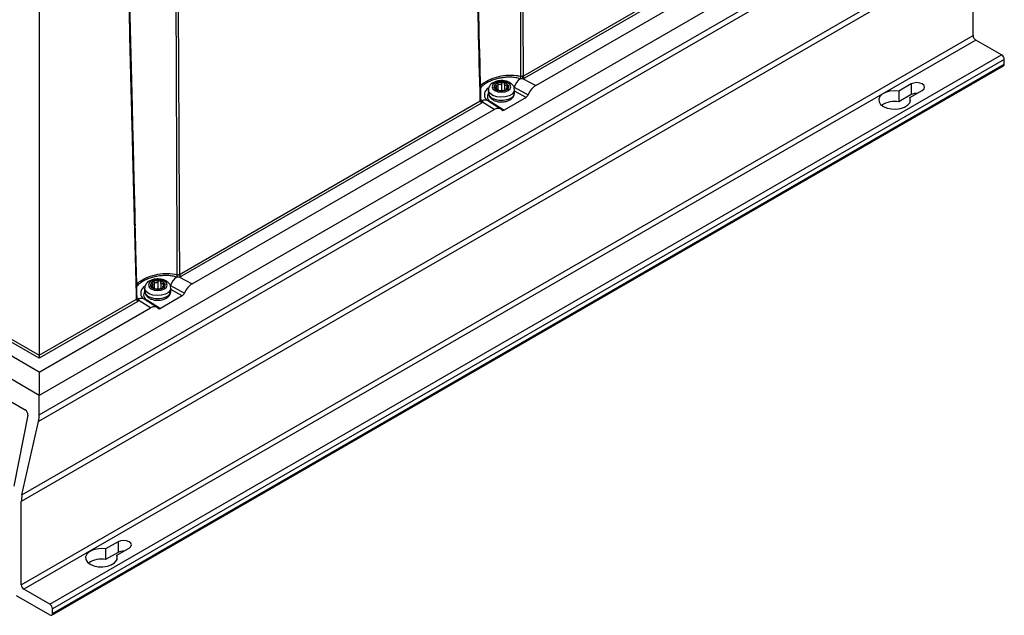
# Model space of a CAD drawing. Header units: millimetres. Extents: x -0.66 to 0.91, y -0.4 to 0.64.
# Tile 123 of 241: x 0.65 to 0.91, y -0.4 to -0.24. Entities that reach past the tile are written whole.
import ezdxf

# ---------------------------------------------------------------- set-up
doc = ezdxf.new("R2010")
doc.units = ezdxf.units.MM
doc.layers.add('FORMAT', color=7, linetype='Continuous')

msp = doc.modelspace()

# ---------------------------------------------------------------- linework, layer by layer
at = {"layer": 'FORMAT', "color": 7, "linetype": 'Continuous', "lineweight": 25}
for p, q in [((0.911455, -0.192556), (0.656835, -0.339545)), ((0.911212, -0.199554), (0.656653, -0.346507)), ((0.656835, -0.344775), (0.911393, -0.197821)), ((0.786239, -0.254119), (0.866704, -0.207668)), ((0.86689, -0.20837), (0.786593, -0.254725)), ((0.78963, -0.256653), (0.870398, -0.210026)), ((0.906585, -0.220955), (0.652026, -0.367909)), ((0.652207, -0.366176), (0.906766, -0.219223)), ((0.906585, -0.243263), (0.906585, -0.220955)), ((0.656835, -0.225871), (0.656835, -0.328823)), ((0.656835, -0.333314), (0.494323, -0.239498)), ((0.656835, -0.329632), (0.500701, -0.239498)), ((0.501408, -0.239097), (0.656835, -0.328823)), ((0.652026, -0.390217), (0.906585, -0.243263)), ((0.907292, -0.244488), (0.652733, -0.391442)), ((0.914221, -0.248489), (0.907292, -0.244488)), ((0.656835, -0.339545), (0.494138, -0.245622)), ((0.659663, -0.395442), (0.914221, -0.248489)), ((0.914928, -0.249713), (0.66037, -0.396667)), ((0.914928, -0.250938), (0.914928, -0.249713)), ((0.660163, -0.398349), (0.914721, -0.251396)), ((0.66037, -0.397892), (0.914928, -0.250938)), ((0.497973, -0.253925), (0.653061, -0.343455)), ((0.785473, -0.254827), (0.78547, -0.254826)), ((0.785655, -0.2542), (0.785657, -0.2542)), ((0.786248, -0.254855), (0.78963, -0.256653)), ((0.776937, -0.257786), (0.776937, -0.258602)), ((0.778706, -0.257113), (0.778706, -0.257429)), ((0.779086, -0.257592), (0.779086, -0.256838)), ((0.779495, -0.256222), (0.779495, -0.257798)), ((0.780525, -0.258019), (0.780525, -0.256062)), ((0.781225, -0.256171), (0.781225, -0.257915)), ((0.781788, -0.257488), (0.781788, -0.257797)), ((0.781891, -0.257736), (0.781891, -0.257605)), ((0.78198, -0.257169), (0.78198, -0.256606)), ((0.78381, -0.257113), (0.78759, -0.259123)), ((0.783937, -0.258602), (0.783937, -0.257786)), ((0.890038, -0.256244), (0.886711, -0.258165)), ((0.889681, -0.25988), (0.893008, -0.257959)), ((0.890038, -0.256244), (0.890038, -0.259102)), ((0.774959, -0.260628), (0.77496, -0.260629)), ((0.787007, -0.259828), (0.781146, -0.263212)), ((0.787007, -0.259828), (0.783937, -0.258196)), ((0.886711, -0.258165), (0.886711, -0.261023)), ((0.890038, -0.259102), (0.886711, -0.261023)), ((0.889681, -0.25988), (0.889681, -0.261182)), ((0.694315, -0.307186), (0.77478, -0.260734)), ((0.775134, -0.26134), (0.694837, -0.307694)), ((0.697706, -0.30972), (0.778475, -0.263093)), ((0.775267, -0.260716), (0.775269, -0.260718)), ((0.778475, -0.263093), (0.775359, -0.26114)), ((0.780276, -0.262949), (0.776788, -0.260763)), ((0.777682, -0.261041), (0.781146, -0.263212)), ((0.693549, -0.307894), (0.693547, -0.307893)), ((0.693734, -0.307267), (0.693733, -0.307238)), ((0.694324, -0.307921), (0.697706, -0.30972)), ((0.686782, -0.310179), (0.686782, -0.310495)), ((0.687162, -0.310658), (0.687162, -0.309905)), ((0.687571, -0.309288), (0.687571, -0.310865)), ((0.688602, -0.311086), (0.688602, -0.309129)), ((0.689301, -0.309237), (0.689301, -0.310981)), ((0.689864, -0.310554), (0.689864, -0.310864)), ((0.689967, -0.310802), (0.689967, -0.310672)), ((0.690056, -0.310236), (0.690056, -0.309673)), ((0.691886, -0.310179), (0.695666, -0.312189)), ((0.685013, -0.310852), (0.685013, -0.311669)), ((0.695083, -0.312895), (0.689222, -0.316279)), ((0.692013, -0.311669), (0.692013, -0.310852)), ((0.695083, -0.312895), (0.692013, -0.311262)), ((0.656835, -0.328823), (0.682857, -0.313801)), ((0.68321, -0.314406), (0.656835, -0.329632)), ((0.683031, -0.313698), (0.683038, -0.313705)), ((0.683035, -0.313694), (0.683036, -0.313696)), ((0.683158, -0.313582), (0.683343, -0.313783)), ((0.683343, -0.313783), (0.683345, -0.313784)), ((0.686551, -0.316159), (0.683435, -0.314207)), ((0.688352, -0.316015), (0.684864, -0.31383)), ((0.685758, -0.314107), (0.689222, -0.316279)), ((0.656835, -0.333314), (0.686551, -0.316159)), ((0.656835, -0.328823), (0.656835, -0.329632)), ((0.656835, -0.333314), (0.656835, -0.339545)), ((0.656835, -0.344775), (0.656835, -0.339545)), ((0.653754, -0.344834), (0.650045, -0.363866)), ((0.652207, -0.366176), (0.656653, -0.346507)), ((0.652026, -0.390217), (0.652026, -0.367909)), ((0.677906, -0.378706), (0.674579, -0.380626)), ((0.677906, -0.378706), (0.677906, -0.381564)), ((0.674579, -0.380626), (0.674579, -0.383484)), ((0.677906, -0.381564), (0.674579, -0.383484)), ((0.677549, -0.382341), (0.680876, -0.38042)), ((0.677549, -0.382341), (0.677549, -0.383643)), ((0.659663, -0.395442), (0.652733, -0.391442)), ((0.650612, -0.393075), (0.659663, -0.3983)), ((0.66037, -0.397892), (0.66037, -0.396667))]:
    msp.add_line(p, q, dxfattribs=at)
at = {"layer": 'FORMAT', "color": 7, "linetype": 'Continuous', "lineweight": 25, "flags": 128}
for points in [[(0.783937, -0.257784), (0.783791, -0.258362), (0.783285, -0.25896), (0.782471, -0.25943), (0.781435, -0.259722), (0.780292, -0.259805), (0.779165, -0.259668), (0.778175, -0.259328), (0.77743, -0.25882), (0.777011, -0.2582), (0.776937, -0.257786)], [(0.778669, -0.255949), (0.778127, -0.256417), (0.777937, -0.256969), (0.778127, -0.257522), (0.778669, -0.25799), (0.77948, -0.258303), (0.780437, -0.258413), (0.781393, -0.258303), (0.782205, -0.25799), (0.782746, -0.257522), (0.782937, -0.256969), (0.782746, -0.256417), (0.782205, -0.255949), (0.781393, -0.255636), (0.780437, -0.255526), (0.77948, -0.255636), (0.778669, -0.255949)], [(0.893008, -0.257959), (0.893463, -0.257566), (0.893623, -0.257102), (0.893463, -0.256638), (0.893008, -0.256244), (0.892327, -0.255982), (0.891523, -0.255889), (0.89072, -0.255982), (0.890038, -0.256244)], [(0.776937, -0.258602), (0.77694, -0.258686), (0.777176, -0.259337), (0.777766, -0.259908), (0.778645, -0.260338), (0.779719, -0.26058), (0.78087, -0.260607), (0.781974, -0.260418), (0.782912, -0.260031)], [(0.886711, -0.258165), (0.885486, -0.258078), (0.884268, -0.258198), (0.883162, -0.258515), (0.88226, -0.259002), (0.881639, -0.259618), (0.881351, -0.260311), (0.88142, -0.261023), (0.881841, -0.261693), (0.882578, -0.262266), (0.883569, -0.262691), (0.88473, -0.262934), (0.885964, -0.262974), (0.887165, -0.262808), (0.888232, -0.262449), (0.889076, -0.261929), (0.889625, -0.26129), (0.889832, -0.260587), (0.889681, -0.25988)], [(0.686745, -0.309015), (0.686203, -0.309484), (0.686013, -0.310036), (0.686203, -0.310588), (0.686745, -0.311056), (0.687556, -0.311369), (0.688513, -0.311479), (0.68947, -0.311369), (0.690281, -0.311056), (0.690823, -0.310588), (0.691013, -0.310036), (0.690823, -0.309484), (0.690281, -0.309015), (0.68947, -0.308702), (0.688513, -0.308593), (0.687556, -0.308702), (0.686745, -0.309015)], [(0.692013, -0.31085), (0.691867, -0.311429), (0.691361, -0.312026), (0.690547, -0.312497), (0.689512, -0.312789), (0.688368, -0.312871), (0.687241, -0.312735), (0.686251, -0.312394), (0.685506, -0.311887), (0.685087, -0.311267), (0.685013, -0.310852)], [(0.685013, -0.311669), (0.685016, -0.311752), (0.685252, -0.312403), (0.685842, -0.312975), (0.686721, -0.313405), (0.687795, -0.313646), (0.688946, -0.313674), (0.69005, -0.313484), (0.690988, -0.313098)], [(0.680876, -0.38042), (0.681331, -0.380027), (0.681491, -0.379563), (0.681331, -0.379099), (0.680876, -0.378706), (0.680195, -0.378443), (0.679391, -0.378351), (0.678588, -0.378443), (0.677906, -0.378706)], [(0.674579, -0.380626), (0.673354, -0.380539), (0.672136, -0.380659), (0.67103, -0.380976), (0.670128, -0.381463), (0.669507, -0.382079), (0.669219, -0.382773), (0.669288, -0.383484), (0.669709, -0.384155), (0.670446, -0.384727), (0.671437, -0.385152), (0.672598, -0.385395), (0.673832, -0.385436), (0.675033, -0.385269), (0.6761, -0.384911), (0.676944, -0.38439), (0.677493, -0.383751), (0.6777, -0.383048), (0.677549, -0.382341)]]:
    msp.add_lwpolyline(points, dxfattribs=at)
at = {"layer": 'FORMAT', "color": 7, "linetype": 'Continuous', "lineweight": 25}
for centre, radius, start, end in [((0.90812, -0.243194), 0.0015368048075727, 182.605478, 237.394522), ((0.913393, -0.249783), 0.0015368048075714, 2.605478, 57.394522), ((0.914453, -0.250999), 0.0004795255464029, 304.056351, 7.25583), ((0.789126, -0.259228), 0.0057212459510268, 129.707695, 158.302887), ((0.784543, -0.254213), 0.0011119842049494, 326.54017, 0.687341), ((0.784546, -0.254214), 0.001111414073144, 326.511347, 0.679877), ((0.787457, -0.254169), 0.0013906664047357, 180.711352, 209.55477), ((0.787008, -0.254076), 0.0007703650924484, 183.229654, 237.347738), ((0.77787, -0.259123), 0.0019927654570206, 118.474863, 220.681814), ((0.779348, -0.256975), 0.0008682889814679, 110.742075, 199.461002), ((0.780034, -0.256271), 0.0018029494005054, 213.438879, 266.566498), ((0.780433, -0.258856), 0.0030317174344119, 80.228903, 117.357175), ((0.779074, -0.258362), 0.0007033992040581, 52.223814, 67.781563), ((0.780099, -0.256588), 0.0013555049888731, 235.975145, 244.030232), ((0.78044, -0.255083), 0.0030317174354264, 260.228903, 297.357175), ((0.78084, -0.257668), 0.0018029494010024, 33.438879, 86.566498), ((0.781799, -0.255984), 0.0007033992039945, 232.223814, 247.781563), ((0.780775, -0.257759), 0.0013555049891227, 55.975145, 64.030232), ((0.781526, -0.256964), 0.0008682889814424, 290.742075, 19.461002), ((0.775471, -0.260569), 0.0005817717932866, 186.599389, 258.911902), ((0.77519, -0.260388), 0.0003389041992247, 225.115365, 283.398284), ((0.775189, -0.260385), 0.0003402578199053, 226.37503, 283.314337), ((0.775983, -0.262192), 0.0016403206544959, 60.593804, 115.867621), ((0.778296, -0.259532), 0.0016292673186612, 147.354391, 247.851072), ((0.782258, -0.25848), 0.0016831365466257, 292.848588, 355.831271), ((0.891503, -0.261934), 0.0031880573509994, 87.541514, 117.341576), ((0.77555, -0.260691), 0.0007703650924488, 183.229654, 237.347738), ((0.777343, -0.260446), 0.000684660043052, 272.4477, 299.606185), ((0.885487, -0.26671), 0.0058170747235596, 77.845591, 125.256047), ((0.697202, -0.312294), 0.0057212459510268, 129.707695, 158.302887), ((0.692619, -0.30728), 0.0011119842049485, 326.54017, 0.687341), ((0.692623, -0.30728), 0.0011112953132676, 326.50534, 0.678323), ((0.693957, -0.306464), 0.0008056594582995, 253.88255, 296.429988), ((0.685946, -0.312189), 0.0019927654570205, 118.474863, 220.681814), ((0.687424, -0.310042), 0.0008682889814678, 110.742075, 199.461002), ((0.68811, -0.309337), 0.0018029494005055, 213.438879, 266.566498), ((0.68851, -0.311922), 0.0030317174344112, 80.228903, 117.357175), ((0.688916, -0.310734), 0.0018029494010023, 33.438879, 86.566498), ((0.689875, -0.309051), 0.0007033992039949, 232.223814, 247.781563), ((0.688851, -0.310826), 0.0013555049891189, 55.975145, 64.030232), ((0.689602, -0.31003), 0.0008682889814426, 290.742075, 19.461002), ((0.686372, -0.312598), 0.0016292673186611, 147.354391, 247.851072), ((0.68715, -0.311429), 0.0007033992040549, 52.223814, 67.781563), ((0.688175, -0.309654), 0.0013555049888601, 235.975145, 244.030232), ((0.688516, -0.308149), 0.0030317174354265, 260.228903, 297.357175), ((0.690334, -0.311547), 0.0016831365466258, 292.848588, 355.831271), ((0.683626, -0.313758), 0.0007703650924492, 183.229654, 237.347738), ((0.683547, -0.313636), 0.000581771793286, 186.599389, 258.911902), ((0.683268, -0.313448), 0.0003447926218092, 226.883367, 282.924655), ((0.683266, -0.313445), 0.0003468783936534, 228.710206, 282.821143), ((0.684059, -0.315259), 0.0016403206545, 60.593804, 115.867621), ((0.68542, -0.313512), 0.0006846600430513, 272.4477, 299.606185), ((0.652285, -0.344709), 0.0014743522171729, 355.140197, 58.242858), ((0.648958, -0.344826), 0.0078762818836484, 347.678572, 0.374896), ((0.659902, -0.367857), 0.0078762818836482, 167.678572, 180.374896), ((0.679371, -0.384396), 0.0031880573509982, 87.541514, 117.341576), ((0.673355, -0.389171), 0.0058170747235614, 77.845591, 125.256047), ((0.653561, -0.390147), 0.0015368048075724, 182.605478, 237.394522), ((0.658835, -0.396737), 0.0015368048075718, 2.605478, 57.394522), ((0.659939, -0.397962), 0.0004367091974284, 230.796715, 9.214037)]:
    msp.add_arc(centre, radius, start, end, dxfattribs=at)
for centre, major_axis, ratio, start_param, end_param in [((0.789675, -0.259535), (0.001705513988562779, 0.003056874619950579), 0.587796, 0.7774883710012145, 1.759253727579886), ((0.786994, -0.259005), (0.0004872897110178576, 0.0008733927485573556), 0.587796, 3.919081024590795, 4.900846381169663), ((0.778516, -0.265977), (0.001706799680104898, 0.003059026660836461), 0.586955, 6.078216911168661, 7.059982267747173), ((0.781134, -0.262388), (0.0004876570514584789, 0.0008740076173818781), 0.586955, 2.936624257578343, 3.918389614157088), ((0.697751, -0.312601), (0.001705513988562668, 0.003056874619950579), 0.587796, 0.7774883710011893, 1.759253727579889), ((0.695071, -0.312072), (0.0004872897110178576, 0.0008733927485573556), 0.587796, 3.919081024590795, 4.900846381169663), ((0.686592, -0.319043), (0.001706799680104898, 0.003059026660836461), 0.586955, 6.078216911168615, 7.059982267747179), ((0.68921, -0.315455), (0.0004876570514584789, 0.0008740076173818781), 0.586955, 2.936624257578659, 3.918389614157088)]:
    msp.add_ellipse(centre, major_axis=major_axis, ratio=ratio, start_param=start_param, end_param=end_param, dxfattribs=at)
for points, knots in [([(0.7856571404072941, -0.2542004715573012), (0.7856571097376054, -0.2541909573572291), (0.7856023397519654, -0.2372004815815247), (0.7854568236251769, -0.199108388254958), (0.7852545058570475, -0.1571150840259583), (0.7851201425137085, -0.1320973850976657), (0.7850990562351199, -0.1281712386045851)], [0, 0, 0, 0, 0.0002263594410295, 0.404233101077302, 0.9065034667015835, 1, 1, 1, 1]), ([(0.7855974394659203, -0.1279728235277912), (0.7856854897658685, -0.1430894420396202), (0.7858047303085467, -0.1635608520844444), (0.7859365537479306, -0.1886324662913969), (0.786073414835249, -0.2155585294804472), (0.7861662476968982, -0.2371370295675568), (0.7862393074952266, -0.2541193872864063)], [0, 0, 0, 0, 0.3596502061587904, 0.4870498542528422, 0.5963063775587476, 1, 1, 1, 1]), ([(0.7747804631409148, -0.2607344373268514), (0.7744382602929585, -0.2474998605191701), (0.7739814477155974, -0.2298327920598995), (0.7734062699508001, -0.2069881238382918), (0.7727097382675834, -0.1791167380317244), (0.7721402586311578, -0.1556705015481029), (0.7716964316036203, -0.1373975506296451)], [0, 0, 0, 0, 0.3220725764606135, 0.4299403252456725, 0.5557209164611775, 1, 1, 1, 1]), ([(0.7718238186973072, -0.1372282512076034), (0.7722633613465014, -0.1554553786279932), (0.7728276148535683, -0.1788540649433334), (0.7735156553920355, -0.2066751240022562), (0.7740846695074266, -0.2295103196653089), (0.7745320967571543, -0.2471810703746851), (0.7748719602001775, -0.2604170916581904), (0.774872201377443, -0.2604264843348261)], [0, 0, 0, 0, 0.4436403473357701, 0.5695138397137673, 0.677461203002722, 0.9997711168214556, 1, 1, 1, 1]), ([(0.6937331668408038, -0.3072384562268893), (0.6936490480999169, -0.2841485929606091), (0.6935133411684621, -0.2468982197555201), (0.6933234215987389, -0.2096713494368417), (0.69325122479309, -0.1955197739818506)], [0, 0, 0, 0, 0.6198558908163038, 1, 1, 1, 1]), ([(0.6937575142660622, -0.1953200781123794), (0.693798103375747, -0.2024180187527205), (0.6938792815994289, -0.2166139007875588), (0.694005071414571, -0.2400453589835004), (0.6941335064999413, -0.2656152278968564), (0.6942394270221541, -0.2887073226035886), (0.6942964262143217, -0.3025662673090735), (0.6943154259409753, -0.3071859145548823)], [0, 0, 0, 0, 0.1904296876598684, 0.3808593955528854, 0.6285156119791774, 0.8761718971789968, 1, 1, 1, 1]), ([(0.6828565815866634, -0.3138009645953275), (0.6827000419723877, -0.3077734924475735), (0.6823834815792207, -0.2955845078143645), (0.6819407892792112, -0.2782336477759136), (0.6814220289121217, -0.257679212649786), (0.68083361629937, -0.2340535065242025), (0.6803826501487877, -0.2155829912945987), (0.6801571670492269, -0.2063477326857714)], [0, 0, 0, 0, 0.1683650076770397, 0.3404741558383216, 0.4845314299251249, 0.742265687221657, 1, 1, 1, 1]), ([(0.6802816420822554, -0.2061688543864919), (0.6805048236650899, -0.2153818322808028), (0.680951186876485, -0.2338077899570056), (0.6815328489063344, -0.2573861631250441), (0.6820344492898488, -0.2775062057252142), (0.6823101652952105, -0.2884152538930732), (0.6824555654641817, -0.2941681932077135)], [0, 0, 0, 0, 0.3139690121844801, 0.6279380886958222, 0.8037913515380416, 1, 1, 1, 1]), ([(0.7747816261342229, -0.2568522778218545), (0.7748772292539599, -0.2567086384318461), (0.7752615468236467, -0.2561312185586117), (0.7767589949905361, -0.2552529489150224), (0.7790409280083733, -0.2543225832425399), (0.7816928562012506, -0.2538119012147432), (0.7839786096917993, -0.2538253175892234), (0.7852287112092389, -0.2541046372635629), (0.7856546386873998, -0.2541998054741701)], [0, 0, 0, 0, 0.068733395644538, 0.2763032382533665, 0.479079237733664, 0.6837270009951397, 0.8922412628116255, 1, 1, 1, 1]), ([(0.7854704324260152, -0.2548262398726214), (0.7852768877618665, -0.2547735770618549), (0.7848883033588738, -0.2546678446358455), (0.7842821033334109, -0.2545554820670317), (0.7834575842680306, -0.2544500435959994), (0.7826047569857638, -0.2544154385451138), (0.7817461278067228, -0.2544497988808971), (0.7808894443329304, -0.2545282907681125), (0.7800416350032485, -0.2546703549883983), (0.7792231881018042, -0.2548691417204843), (0.7786287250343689, -0.2550440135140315), (0.778057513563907, -0.2552420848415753), (0.7775065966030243, -0.2554642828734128), (0.7769851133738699, -0.255707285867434), (0.7765000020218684, -0.2559674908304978), (0.7760527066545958, -0.2562442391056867), (0.775644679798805, -0.2565378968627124), (0.775289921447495, -0.2568418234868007), (0.7750025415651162, -0.2571326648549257), (0.7748600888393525, -0.2573232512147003), (0.7747957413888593, -0.2574093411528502)], [0, 0, 0, 0, 0.0508154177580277, 0.1020233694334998, 0.1511811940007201, 0.2512186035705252, 0.3022195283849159, 0.3512435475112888, 0.4509908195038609, 0.5018404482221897, 0.5510373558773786, 0.6005958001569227, 0.6513104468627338, 0.7024314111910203, 0.7528946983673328, 0.8037633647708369, 0.855917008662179, 0.9085144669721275, 0.9586749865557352, 1, 1, 1, 1]), ([(0.7839185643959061, -0.2577849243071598), (0.7839010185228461, -0.2575585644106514), (0.7838644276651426, -0.257086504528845), (0.783456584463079, -0.2564627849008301), (0.7828516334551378, -0.2559444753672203), (0.7820328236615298, -0.2555593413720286), (0.7810432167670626, -0.2553414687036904), (0.779978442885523, -0.2553292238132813), (0.7789770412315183, -0.2555069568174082), (0.7784273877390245, -0.2557738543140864), (0.7781690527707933, -0.2558992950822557)], [0, 0, 0, 0, 0.1045986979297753, 0.2181342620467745, 0.3359402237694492, 0.4651371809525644, 0.6016810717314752, 0.7386865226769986, 0.8771836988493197, 1, 1, 1, 1]), ([(0.7862475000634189, -0.2548545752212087), (0.7861462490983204, -0.2548684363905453), (0.7859392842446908, -0.2548967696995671), (0.7856704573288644, -0.2548768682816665), (0.785523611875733, -0.254839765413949), (0.7854727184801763, -0.254826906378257)], [0, 0, 0, 0, 0.3849320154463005, 0.7868310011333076, 0.9999999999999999, 0.9999999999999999, 0.9999999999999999, 0.9999999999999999]), ([(0.7860666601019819, -0.2541858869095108), (0.786040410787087, -0.254191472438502), (0.7859871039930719, -0.2542028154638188), (0.7859035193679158, -0.2542140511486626), (0.7858191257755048, -0.2542189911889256), (0.7857502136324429, -0.2542160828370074), (0.7856962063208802, -0.25420908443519), (0.7856701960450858, -0.2542033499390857), (0.7856571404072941, -0.2542004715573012)], [0, 0, 0, 0, 0.195640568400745, 0.3973045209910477, 0.5934541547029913, 0.7951921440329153, 0.8971984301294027, 0.9999999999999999, 0.9999999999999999, 0.9999999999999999, 0.9999999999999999]), ([(0.7862393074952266, -0.2541193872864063), (0.7862299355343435, -0.2541247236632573), (0.7861801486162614, -0.2541530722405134), (0.786117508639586, -0.2541711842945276), (0.7860666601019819, -0.2541858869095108)], [0, 0, 0, 0, 0.1882414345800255, 1, 1, 1, 1]), ([(0.786592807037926, -0.2547246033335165), (0.7865740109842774, -0.2547349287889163), (0.7865151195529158, -0.2547672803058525), (0.7864023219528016, -0.2548146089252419), (0.7862995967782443, -0.2548411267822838), (0.7862475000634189, -0.2548545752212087)], [0, 0, 0, 0, 0.187679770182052, 0.5880346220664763, 1, 1, 1, 1]), ([(0.7781690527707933, -0.2558992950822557), (0.7780179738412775, -0.2559961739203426), (0.7776349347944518, -0.2562417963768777), (0.7771991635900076, -0.2567648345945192), (0.7769300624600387, -0.2573404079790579), (0.77696666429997, -0.2576839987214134), (0.7769772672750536, -0.2577835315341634)], [0, 0, 0, 0, 0.2193935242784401, 0.5562409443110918, 0.8714500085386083, 1, 1, 1, 1]), ([(0.7785290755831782, -0.2572644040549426), (0.7785223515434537, -0.257242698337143), (0.7785089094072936, -0.2571993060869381), (0.7785372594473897, -0.2571490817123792), (0.7785984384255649, -0.2571168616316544), (0.7786629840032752, -0.2571103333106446), (0.7787018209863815, -0.2571124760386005), (0.7787061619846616, -0.257112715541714)], [0, 0, 0, 0, 0.2355200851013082, 0.4708319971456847, 0.7119519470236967, 0.9678034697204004, 1, 1, 1, 1]), ([(0.7788936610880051, -0.2575166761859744), (0.7788505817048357, -0.2575004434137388), (0.7787643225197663, -0.2574679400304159), (0.7786484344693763, -0.2573985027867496), (0.7785660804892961, -0.2573273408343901), (0.7785402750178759, -0.2572834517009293), (0.7785290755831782, -0.2572644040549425)], [0, 0, 0, 0, 0.2726506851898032, 0.5459369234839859, 0.8029390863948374, 1, 1, 1, 1]), ([(0.7789823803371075, -0.2565176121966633), (0.77900078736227, -0.2565507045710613), (0.7790380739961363, -0.2566177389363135), (0.7790716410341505, -0.256716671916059), (0.7790878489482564, -0.2568107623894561), (0.779085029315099, -0.2568944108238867), (0.7790635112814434, -0.2569676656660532), (0.7790242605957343, -0.2570265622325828), (0.7789676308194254, -0.2570709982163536), (0.7788950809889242, -0.2571001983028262), (0.7788079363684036, -0.2571155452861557), (0.7787403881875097, -0.2571136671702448), (0.7787061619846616, -0.257112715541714)], [0, 0, 0, 0, 0.1034027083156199, 0.2094601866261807, 0.305566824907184, 0.4046957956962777, 0.498249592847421, 0.5953018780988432, 0.6912090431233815, 0.7903053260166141, 0.8937491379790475, 1, 1, 1, 1]), ([(0.7788936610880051, -0.2575166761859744), (0.7789743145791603, -0.257546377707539), (0.7791300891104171, -0.2576037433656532), (0.7792718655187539, -0.2576762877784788), (0.7793402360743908, -0.2577112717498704)], [0, 0, 0, 0, 0.5177578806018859, 1, 1, 1, 1]), ([(0.7789823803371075, -0.2565176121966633), (0.7789641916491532, -0.2564809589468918), (0.7789277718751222, -0.2564075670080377), (0.7789286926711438, -0.256299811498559), (0.7789683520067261, -0.2562144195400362), (0.7790184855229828, -0.2561786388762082), (0.7790402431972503, -0.2561631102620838)], [0, 0, 0, 0, 0.2726506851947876, 0.5459369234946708, 0.8029390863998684, 1, 1, 1, 1]), ([(0.7790402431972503, -0.2561631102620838), (0.7790711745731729, -0.2561494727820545), (0.7791330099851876, -0.2561222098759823), (0.7792497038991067, -0.2561203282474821), (0.7793702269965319, -0.2561486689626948), (0.7794512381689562, -0.2561906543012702), (0.7794902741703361, -0.2562187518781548), (0.7794946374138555, -0.2562218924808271)], [0, 0, 0, 0, 0.235520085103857, 0.4708319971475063, 0.7119519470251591, 0.9678034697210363, 1, 1, 1, 1]), ([(0.7805254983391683, -0.2560624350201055), (0.7805045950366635, -0.2560946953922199), (0.7804622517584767, -0.2561600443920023), (0.7803796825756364, -0.256242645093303), (0.7802849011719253, -0.2563105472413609), (0.7801817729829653, -0.2563588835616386), (0.7800694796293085, -0.2563875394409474), (0.7799535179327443, -0.2563947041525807), (0.7798347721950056, -0.25638068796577), (0.7797169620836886, -0.2563464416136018), (0.7796009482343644, -0.2562940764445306), (0.7795303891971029, -0.2562461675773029), (0.7794946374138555, -0.2562218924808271)], [0, 0, 0, 0, 0.1034027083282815, 0.2094601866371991, 0.3055668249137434, 0.4046957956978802, 0.4982495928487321, 0.5953018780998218, 0.6912090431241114, 0.7903053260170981, 0.8937491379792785, 0.9999999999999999, 0.9999999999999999, 0.9999999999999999, 0.9999999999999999]), ([(0.7795051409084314, -0.2578064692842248), (0.7795463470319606, -0.257834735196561), (0.7796318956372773, -0.2578934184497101), (0.77964270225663, -0.2579322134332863), (0.7796483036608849, -0.2579523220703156)], [0, 0, 0, 0, 0.481669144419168, 1, 1, 1, 1]), ([(0.7799256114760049, -0.2580706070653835), (0.7798879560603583, -0.2580636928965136), (0.7798126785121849, -0.2580498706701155), (0.7797243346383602, -0.2580196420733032), (0.7796649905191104, -0.2579868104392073), (0.7796485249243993, -0.2579642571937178), (0.7796483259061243, -0.2579535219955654), (0.7796483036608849, -0.2579523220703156)], [0, 0, 0, 0, 0.2355200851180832, 0.4708319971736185, 0.7119519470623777, 0.9678034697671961, 1, 1, 1, 1]), ([(0.7803480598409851, -0.2580605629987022), (0.7803231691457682, -0.2580669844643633), (0.780273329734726, -0.2580798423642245), (0.7801565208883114, -0.258087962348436), (0.7800345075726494, -0.2580849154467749), (0.7799585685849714, -0.2580749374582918), (0.7799256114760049, -0.2580706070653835)], [0, 0, 0, 0, 0.2726506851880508, 0.5459369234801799, 0.802939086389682, 1, 1, 1, 1]), ([(0.7803480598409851, -0.2580605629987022), (0.7803689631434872, -0.2580543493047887), (0.7804113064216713, -0.2580417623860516), (0.7804938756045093, -0.2580245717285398), (0.7805886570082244, -0.2580076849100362), (0.7806917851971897, -0.2579910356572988), (0.7808040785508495, -0.2579735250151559), (0.7809200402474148, -0.2579557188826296), (0.7810387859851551, -0.2579380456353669), (0.781156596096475, -0.2579219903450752), (0.7812726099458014, -0.2579084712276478), (0.7813431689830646, -0.2579035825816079), (0.7813789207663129, -0.2579011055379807)], [0, 0, 0, 0, 0.1034027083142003, 0.2094601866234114, 0.3055668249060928, 0.4046957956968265, 0.4982495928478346, 0.5953018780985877, 0.6912090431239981, 0.7903053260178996, 0.8937491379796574, 1, 1, 1, 1]), ([(0.780947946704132, -0.2558680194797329), (0.7809083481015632, -0.255865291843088), (0.7808291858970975, -0.2558598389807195), (0.7807108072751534, -0.2558943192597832), (0.7806069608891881, -0.2559573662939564), (0.7805506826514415, -0.2560205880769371), (0.7805280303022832, -0.2560582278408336), (0.7805254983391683, -0.2560624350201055)], [0, 0, 0, 0, 0.2355200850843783, 0.4708319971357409, 0.7119519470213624, 0.9678034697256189, 1, 1, 1, 1]), ([(0.781225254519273, -0.2561706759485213), (0.7812214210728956, -0.2561318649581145), (0.7812137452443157, -0.2560541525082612), (0.7811614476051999, -0.2559793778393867), (0.7810972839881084, -0.2559226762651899), (0.7810346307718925, -0.2558864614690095), (0.7809723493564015, -0.2558732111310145), (0.780947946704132, -0.2558680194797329)], [0, 0, 0, 0, 0.2724766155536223, 0.5455883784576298, 0.6126147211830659, 0.8482175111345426, 1, 1, 1, 1]), ([(0.7813684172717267, -0.2565404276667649), (0.7813272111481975, -0.2564898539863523), (0.7812416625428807, -0.2563848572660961), (0.781230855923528, -0.2562437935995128), (0.781225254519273, -0.2561706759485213)], [0, 0, 0, 0, 0.481669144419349, 1, 1, 1, 1]), ([(0.781833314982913, -0.2577755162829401), (0.7818023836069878, -0.2577914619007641), (0.7817405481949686, -0.2578233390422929), (0.7816238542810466, -0.2578614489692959), (0.7815033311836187, -0.257888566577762), (0.7814223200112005, -0.2578985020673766), (0.7813832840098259, -0.257900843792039), (0.7813789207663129, -0.2579011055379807)], [0, 0, 0, 0, 0.2355200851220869, 0.4708319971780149, 0.7119519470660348, 0.9678034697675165, 0.9999999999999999, 0.9999999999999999, 0.9999999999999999, 0.9999999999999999]), ([(0.7819798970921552, -0.2566063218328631), (0.7818992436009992, -0.2566295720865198), (0.7817434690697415, -0.256674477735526), (0.7816016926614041, -0.2566482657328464), (0.7815333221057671, -0.2566356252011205)], [0, 0, 0, 0, 0.5177578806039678, 1, 1, 1, 1]), ([(0.7818911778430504, -0.2576053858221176), (0.781872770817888, -0.2575983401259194), (0.7818354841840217, -0.2575840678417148), (0.7818019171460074, -0.2575505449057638), (0.7817857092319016, -0.2575074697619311), (0.781788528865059, -0.2574555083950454), (0.7818100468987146, -0.2573933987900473), (0.7818492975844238, -0.2573238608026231), (0.7819059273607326, -0.2572477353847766), (0.7819784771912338, -0.2571682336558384), (0.7820656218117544, -0.2570870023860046), (0.7821331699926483, -0.2570360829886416), (0.7821673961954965, -0.2570102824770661)], [0, 0, 0, 0, 0.1034027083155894, 0.2094601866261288, 0.3055668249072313, 0.4046957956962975, 0.4982495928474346, 0.5953018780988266, 0.6912090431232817, 0.7903053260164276, 0.8937491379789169, 1, 1, 1, 1]), ([(0.7818911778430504, -0.2576053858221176), (0.7819093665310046, -0.2576140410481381), (0.7819457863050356, -0.2576313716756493), (0.7819448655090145, -0.2576787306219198), (0.78190520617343, -0.257729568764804), (0.7818550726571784, -0.2577616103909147), (0.7818333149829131, -0.2577755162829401)], [0, 0, 0, 0, 0.2726506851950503, 0.5459369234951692, 0.8029390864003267, 1, 1, 1, 1]), ([(0.7819798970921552, -0.2566063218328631), (0.782022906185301, -0.2565945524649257), (0.7821090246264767, -0.2565709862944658), (0.7821982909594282, -0.2565779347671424), (0.7822684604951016, -0.2565987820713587), (0.7823155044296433, -0.2566258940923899), (0.7823363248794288, -0.2566606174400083), (0.7823444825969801, -0.2566742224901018)], [0, 0, 0, 0, 0.2724766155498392, 0.5455883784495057, 0.6126147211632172, 0.8482175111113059, 1, 1, 1, 1]), ([(0.7823444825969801, -0.2566742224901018), (0.7823512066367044, -0.2566982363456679), (0.7823646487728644, -0.2567462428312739), (0.7823362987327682, -0.2568326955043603), (0.7822751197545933, -0.2569203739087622), (0.7822105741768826, -0.2569788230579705), (0.7821717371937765, -0.2570071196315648), (0.7821673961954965, -0.2570102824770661)], [0, 0, 0, 0, 0.2355200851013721, 0.4708319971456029, 0.7119519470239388, 0.967803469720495, 1, 1, 1, 1]), ([(0.7748930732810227, -0.2606362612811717), (0.7748881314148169, -0.2606431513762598), (0.7748618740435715, -0.2606797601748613), (0.7748169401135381, -0.260709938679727), (0.7747804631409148, -0.2607344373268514)], [0, 0, 0, 0, 0.1882087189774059, 1, 1, 1, 1]), ([(0.7748673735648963, -0.2602363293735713), (0.7749021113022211, -0.260292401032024), (0.7750040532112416, -0.2604569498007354), (0.775162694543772, -0.2606133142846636), (0.7752672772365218, -0.2607163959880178)], [0, 0, 0, 0, 0.3407601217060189, 1, 1, 1, 1]), ([(0.774872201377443, -0.2604264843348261), (0.7748784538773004, -0.2604332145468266), (0.7748910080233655, -0.2604467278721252), (0.7749096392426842, -0.2604735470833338), (0.77492442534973, -0.260503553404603), (0.7749252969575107, -0.2605273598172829), (0.7749256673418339, -0.2605374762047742)], [0, 0, 0, 0, 0.1868568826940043, 0.375182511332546, 0.7344876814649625, 1, 1, 1, 1]), ([(0.7749256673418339, -0.2605374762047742), (0.7749261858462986, -0.2605414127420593), (0.7749284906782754, -0.2605589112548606), (0.7749192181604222, -0.2605915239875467), (0.7749018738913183, -0.2606212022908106), (0.7748930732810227, -0.2606362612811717)], [0, 0, 0, 0, 0.1250950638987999, 0.5560667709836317, 1, 1, 1, 1]), ([(0.7749527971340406, -0.2606289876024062), (0.7749492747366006, -0.2606250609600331), (0.7749411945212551, -0.2606160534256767), (0.7749325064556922, -0.2605656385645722), (0.7749276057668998, -0.2605372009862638)], [0, 0, 0, 0, 0.4359286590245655, 1, 1, 1, 1]), ([(0.7767883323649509, -0.2607633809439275), (0.7767046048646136, -0.2607070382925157), (0.7764966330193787, -0.2605670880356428), (0.7764285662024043, -0.2604904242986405), (0.7763879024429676, -0.2604446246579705)], [0, 0, 0, 0, 0.4025905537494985, 1, 1, 1, 1]), ([(0.7769594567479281, -0.2586315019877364), (0.7769766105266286, -0.2588481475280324), (0.7770132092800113, -0.2593103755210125), (0.7774173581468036, -0.2599253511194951), (0.7780218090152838, -0.2604438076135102), (0.7788407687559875, -0.2608288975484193), (0.7798303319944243, -0.2610467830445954), (0.7808951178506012, -0.2610590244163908), (0.7818965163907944, -0.2608812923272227), (0.7824461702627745, -0.2606143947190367), (0.782704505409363, -0.2604889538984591)], [0, 0, 0, 0, 0.1006044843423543, 0.2146465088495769, 0.3329779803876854, 0.4627512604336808, 0.5999042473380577, 0.7375208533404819, 0.8766358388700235, 1, 1, 1, 1]), ([(0.782704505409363, -0.2604889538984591), (0.7828556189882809, -0.2603920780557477), (0.783238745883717, -0.2601464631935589), (0.7836736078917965, -0.2596233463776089), (0.7839416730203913, -0.2590561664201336), (0.7839070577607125, -0.2587212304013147), (0.7838976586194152, -0.2586302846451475)], [0, 0, 0, 0, 0.221846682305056, 0.5624605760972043, 0.8811941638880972, 0.9999999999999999, 0.9999999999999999, 0.9999999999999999, 0.9999999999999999]), ([(0.7753591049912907, -0.2611403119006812), (0.775349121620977, -0.2611541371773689), (0.7753178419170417, -0.2611974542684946), (0.7752477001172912, -0.2612670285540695), (0.7751722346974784, -0.2613152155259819), (0.7751339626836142, -0.2613396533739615)], [0, 0, 0, 0, 0.1876798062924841, 0.5880347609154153, 1, 1, 1, 1]), ([(0.7752685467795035, -0.2607176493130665), (0.7752817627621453, -0.2607313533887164), (0.7753082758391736, -0.2607588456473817), (0.7753497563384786, -0.2608138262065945), (0.7753872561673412, -0.2608840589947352), (0.775405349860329, -0.2609686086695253), (0.7753993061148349, -0.2610547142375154), (0.7753726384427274, -0.2611114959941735), (0.7753591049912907, -0.2611403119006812)], [0, 0, 0, 0, 0.1060313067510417, 0.2127133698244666, 0.411206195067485, 0.6147167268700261, 0.8044744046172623, 1, 1, 1, 1]), ([(0.6830063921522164, -0.3135944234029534), (0.6828975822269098, -0.3095133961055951), (0.6827260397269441, -0.3030795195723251), (0.6825673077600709, -0.2966380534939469), (0.6825092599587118, -0.2942824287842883)], [0, 0, 0, 0, 0.6343030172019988, 1, 1, 1, 1]), ([(0.6829076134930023, -0.3098292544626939), (0.6832228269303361, -0.3095111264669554), (0.683951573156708, -0.3087756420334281), (0.6859566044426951, -0.307798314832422), (0.6884830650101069, -0.3070619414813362), (0.6912297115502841, -0.3067950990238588), (0.6928973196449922, -0.3071093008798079), (0.6937307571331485, -0.3072663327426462)], [0, 0, 0, 0, 0.1605888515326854, 0.3712675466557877, 0.5825236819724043, 0.7913536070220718, 1, 1, 1, 1]), ([(0.6935465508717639, -0.3078927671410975), (0.6933633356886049, -0.3078428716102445), (0.6928074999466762, -0.3076914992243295), (0.692007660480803, -0.3075652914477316), (0.6911828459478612, -0.3075027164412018), (0.6903388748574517, -0.307485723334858), (0.6894804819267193, -0.3075362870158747), (0.6886270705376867, -0.3076516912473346), (0.6879908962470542, -0.3077699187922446), (0.6873641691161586, -0.3079182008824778), (0.6867482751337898, -0.3080961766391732), (0.6861569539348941, -0.3082996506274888), (0.6855976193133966, -0.3085244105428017), (0.6850710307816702, -0.3087687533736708), (0.6845751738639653, -0.309034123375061), (0.6841273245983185, -0.3093119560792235), (0.68373074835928, -0.3095975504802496), (0.6833862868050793, -0.3098902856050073), (0.6831126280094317, -0.3101614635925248), (0.6829775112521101, -0.3103385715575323), (0.6829228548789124, -0.3104102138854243)], [0, 0, 0, 0, 0.0486341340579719, 0.147545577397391, 0.197937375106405, 0.2473320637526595, 0.3478205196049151, 0.3990356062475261, 0.4497405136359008, 0.5008243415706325, 0.5531183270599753, 0.6058375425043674, 0.6568435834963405, 0.7082541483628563, 0.7609586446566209, 0.8141156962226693, 0.8638262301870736, 0.9139124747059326, 0.9651765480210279, 1, 1, 1, 1]), ([(0.6943236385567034, -0.307921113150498), (0.6942987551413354, -0.3079254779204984), (0.6942487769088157, -0.3079342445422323), (0.6941461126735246, -0.3079466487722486), (0.6940140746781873, -0.3079546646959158), (0.6938552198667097, -0.3079499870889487), (0.6936972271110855, -0.3079314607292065), (0.6935990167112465, -0.3079063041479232), (0.6935493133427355, -0.3078935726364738)], [0, 0, 0, 0, 0.0970498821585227, 0.1949242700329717, 0.3894537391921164, 0.5896040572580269, 0.792302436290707, 1, 1, 1, 1]), ([(0.6937307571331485, -0.3072663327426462), (0.6937310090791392, -0.30726639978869), (0.6937315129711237, -0.3072665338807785), (0.6937322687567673, -0.3072667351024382), (0.6937330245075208, -0.3072669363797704), (0.6937335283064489, -0.3072670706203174), (0.6937337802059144, -0.3072671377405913)], [0, 0, 0, 0, 0.2499999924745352, 0.4999999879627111, 0.7499999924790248, 1, 1, 1, 1]), ([(0.6937337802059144, -0.3072671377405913), (0.6937856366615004, -0.307277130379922), (0.6938893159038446, -0.3072971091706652), (0.6940338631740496, -0.3072809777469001), (0.6941340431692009, -0.3072592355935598), (0.6941906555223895, -0.3072492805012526), (0.6942270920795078, -0.3072522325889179), (0.6942620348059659, -0.3072748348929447), (0.6943047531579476, -0.3073531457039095), (0.6943872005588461, -0.3074801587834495), (0.6945284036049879, -0.3076148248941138), (0.6946331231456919, -0.3076791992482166), (0.6946831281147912, -0.3077099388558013)], [0, 0, 0, 0, 0.1361084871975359, 0.2721286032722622, 0.3474667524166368, 0.3923496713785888, 0.4243243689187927, 0.4563982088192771, 0.530111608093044, 0.6923197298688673, 0.8530785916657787, 1, 1, 1, 1]), ([(0.6943154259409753, -0.3071859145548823), (0.6943212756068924, -0.3072320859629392), (0.6943331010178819, -0.3073254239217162), (0.6944255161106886, -0.3074584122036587), (0.694556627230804, -0.3075719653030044), (0.6947016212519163, -0.3076527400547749), (0.6947972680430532, -0.3076821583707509), (0.6948366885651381, -0.3076942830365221)], [0, 0, 0, 0, 0.1994614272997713, 0.4032218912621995, 0.6172182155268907, 0.842237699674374, 1, 1, 1, 1]), ([(0.6946831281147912, -0.3077099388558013), (0.6946629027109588, -0.3077133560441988), (0.6946180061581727, -0.3077209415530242), (0.6945632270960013, -0.3077505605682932), (0.6945066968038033, -0.3077978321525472), (0.6944484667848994, -0.3078497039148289), (0.6943824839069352, -0.3078908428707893), (0.6943431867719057, -0.3079116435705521), (0.6943270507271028, -0.3079194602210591), (0.6943236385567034, -0.307921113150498)], [0, 0, 0, 0, 0.1198006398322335, 0.2659346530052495, 0.4179865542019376, 0.6936837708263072, 0.8789324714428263, 0.9743987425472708, 1, 1, 1, 1]), ([(0.6948366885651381, -0.3076942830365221), (0.6948351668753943, -0.3076944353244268), (0.6947864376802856, -0.3076993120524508), (0.6947352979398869, -0.307704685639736), (0.694685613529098, -0.3077096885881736), (0.6946831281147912, -0.3077099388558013)], [0, 0, 0, 0, 0.0297117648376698, 0.9514622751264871, 1, 1, 1, 1]), ([(0.686245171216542, -0.3089658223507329), (0.6860940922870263, -0.3090627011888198), (0.6857110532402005, -0.3093083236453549), (0.6852752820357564, -0.3098313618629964), (0.6850061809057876, -0.3104069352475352), (0.6850427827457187, -0.3107505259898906), (0.6850533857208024, -0.3108500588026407)], [0, 0, 0, 0, 0.219393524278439, 0.5562409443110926, 0.871450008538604, 0.9999999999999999, 0.9999999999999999, 0.9999999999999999, 0.9999999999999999]), ([(0.6919946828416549, -0.3108514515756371), (0.691977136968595, -0.3106250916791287), (0.6919405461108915, -0.3101530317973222), (0.6915327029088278, -0.3095293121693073), (0.6909277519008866, -0.3090110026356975), (0.6901089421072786, -0.3086258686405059), (0.6891193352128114, -0.3084079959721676), (0.6880545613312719, -0.3083957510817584), (0.6870531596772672, -0.3085734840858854), (0.6865035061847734, -0.3088403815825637), (0.686245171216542, -0.3089658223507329)], [0, 0, 0, 0, 0.1045986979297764, 0.218134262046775, 0.3359402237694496, 0.465137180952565, 0.6016810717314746, 0.7386865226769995, 0.8771836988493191, 0.9999999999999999, 0.9999999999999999, 0.9999999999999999, 0.9999999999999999]), ([(0.6866051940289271, -0.3103309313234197), (0.6865984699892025, -0.3103092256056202), (0.6865850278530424, -0.3102658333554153), (0.6866133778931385, -0.3102156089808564), (0.6866745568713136, -0.3101833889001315), (0.686739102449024, -0.3101768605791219), (0.6867779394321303, -0.3101790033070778), (0.6867822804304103, -0.3101792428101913)], [0, 0, 0, 0, 0.2355200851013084, 0.4708319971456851, 0.7119519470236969, 0.9678034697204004, 1, 1, 1, 1]), ([(0.6869697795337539, -0.3105832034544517), (0.6869267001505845, -0.3105669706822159), (0.6868404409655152, -0.3105344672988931), (0.686724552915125, -0.3104650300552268), (0.6866421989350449, -0.3103938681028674), (0.6866163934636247, -0.3103499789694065), (0.6866051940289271, -0.3103309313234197)], [0, 0, 0, 0, 0.272650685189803, 0.5459369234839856, 0.8029390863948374, 1, 1, 1, 1]), ([(0.6870584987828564, -0.3095841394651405), (0.6870769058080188, -0.3096172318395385), (0.6871141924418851, -0.3096842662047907), (0.6871477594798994, -0.3097831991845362), (0.6871639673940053, -0.3098772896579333), (0.6871611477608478, -0.3099609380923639), (0.6871396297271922, -0.3100341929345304), (0.687100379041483, -0.31009308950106), (0.6870437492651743, -0.3101375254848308), (0.686971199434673, -0.3101667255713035), (0.6868840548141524, -0.3101820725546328), (0.6868165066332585, -0.310180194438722), (0.6867822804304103, -0.3101792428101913)], [0, 0, 0, 0, 0.10340270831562, 0.209460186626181, 0.3055668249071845, 0.4046957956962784, 0.4982495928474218, 0.5953018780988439, 0.6912090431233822, 0.7903053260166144, 0.8937491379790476, 1, 1, 1, 1]), ([(0.6869697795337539, -0.3105832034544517), (0.6870504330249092, -0.3106129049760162), (0.6872062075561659, -0.3106702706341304), (0.6873479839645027, -0.3107428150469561), (0.6874163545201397, -0.3107777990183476)], [0, 0, 0, 0, 0.5177578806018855, 1, 1, 1, 1]), ([(0.6870584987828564, -0.3095841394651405), (0.687040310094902, -0.309547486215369), (0.687003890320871, -0.309474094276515), (0.6870048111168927, -0.3093663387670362), (0.687044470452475, -0.3092809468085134), (0.6870946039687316, -0.3092451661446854), (0.6871163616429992, -0.309229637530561)], [0, 0, 0, 0, 0.2726506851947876, 0.5459369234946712, 0.8029390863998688, 1, 1, 1, 1]), ([(0.6871163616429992, -0.309229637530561), (0.6871472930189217, -0.3092160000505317), (0.6872091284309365, -0.3091887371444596), (0.6873258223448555, -0.3091868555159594), (0.6874463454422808, -0.309215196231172), (0.687527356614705, -0.3092571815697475), (0.687566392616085, -0.309285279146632), (0.6875707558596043, -0.3092884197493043)], [0, 0, 0, 0, 0.2355200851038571, 0.4708319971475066, 0.7119519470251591, 0.9678034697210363, 1, 1, 1, 1]), ([(0.6886016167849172, -0.3091289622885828), (0.6885807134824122, -0.3091612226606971), (0.6885383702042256, -0.3092265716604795), (0.6884558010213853, -0.3093091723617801), (0.6883610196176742, -0.3093770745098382), (0.6882578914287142, -0.3094254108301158), (0.6881455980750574, -0.3094540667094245), (0.6880296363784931, -0.309461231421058), (0.6879108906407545, -0.3094472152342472), (0.6877930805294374, -0.3094129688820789), (0.6876770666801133, -0.3093606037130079), (0.6876065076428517, -0.3093126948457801), (0.6875707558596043, -0.3092884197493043)], [0, 0, 0, 0, 0.1034027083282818, 0.2094601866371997, 0.3055668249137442, 0.4046957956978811, 0.4982495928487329, 0.5953018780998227, 0.691209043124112, 0.7903053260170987, 0.8937491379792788, 1, 1, 1, 1]), ([(0.6890240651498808, -0.3089345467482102), (0.688984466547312, -0.3089318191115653), (0.6889053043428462, -0.3089263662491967), (0.6887869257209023, -0.3089608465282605), (0.6886830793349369, -0.3090238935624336), (0.6886268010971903, -0.3090871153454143), (0.6886041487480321, -0.3091247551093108), (0.6886016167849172, -0.3091289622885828)], [0, 0, 0, 0, 0.2355200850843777, 0.4708319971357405, 0.7119519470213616, 0.967803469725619, 1, 1, 1, 1]), ([(0.6893013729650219, -0.3092372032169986), (0.6892975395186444, -0.3091983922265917), (0.6892898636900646, -0.3091206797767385), (0.6892375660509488, -0.309045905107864), (0.6891734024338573, -0.3089892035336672), (0.6891107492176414, -0.3089529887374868), (0.6890484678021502, -0.3089397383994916), (0.6890240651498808, -0.3089345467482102)], [0, 0, 0, 0, 0.2724766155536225, 0.5455883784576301, 0.6126147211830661, 0.8482175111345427, 1, 1, 1, 1]), ([(0.6894445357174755, -0.3096069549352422), (0.6894033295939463, -0.3095563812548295), (0.6893177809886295, -0.3094513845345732), (0.6893069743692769, -0.30931032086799), (0.6893013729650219, -0.3092372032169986)], [0, 0, 0, 0, 0.4816691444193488, 1, 1, 1, 1]), ([(0.6900560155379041, -0.3096728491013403), (0.6899753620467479, -0.309696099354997), (0.6898195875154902, -0.3097410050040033), (0.6896778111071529, -0.3097147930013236), (0.689609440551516, -0.3097021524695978)], [0, 0, 0, 0, 0.517757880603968, 1, 1, 1, 1]), ([(0.6899672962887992, -0.3106719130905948), (0.6899488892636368, -0.3106648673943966), (0.6899116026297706, -0.310650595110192), (0.6898780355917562, -0.310617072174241), (0.6898618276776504, -0.3105739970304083), (0.6898646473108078, -0.3105220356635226), (0.6898861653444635, -0.3104599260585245), (0.6899254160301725, -0.3103903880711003), (0.6899820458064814, -0.3103142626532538), (0.6900545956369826, -0.3102347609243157), (0.6901417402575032, -0.3101535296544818), (0.6902092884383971, -0.3101026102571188), (0.6902435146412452, -0.3100768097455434)], [0, 0, 0, 0, 0.1034027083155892, 0.2094601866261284, 0.3055668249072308, 0.4046957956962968, 0.4982495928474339, 0.5953018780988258, 0.6912090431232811, 0.7903053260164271, 0.8937491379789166, 1, 1, 1, 1]), ([(0.6899672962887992, -0.3106719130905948), (0.6899854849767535, -0.3106805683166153), (0.6900219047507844, -0.3106978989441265), (0.6900209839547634, -0.310745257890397), (0.6899813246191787, -0.3107960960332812), (0.6899311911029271, -0.3108281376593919), (0.6899094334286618, -0.3108420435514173)], [0, 0, 0, 0, 0.2726506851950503, 0.5459369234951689, 0.8029390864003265, 1, 1, 1, 1]), ([(0.6900560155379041, -0.3096728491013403), (0.6900990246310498, -0.3096610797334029), (0.6901851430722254, -0.3096375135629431), (0.690274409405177, -0.3096444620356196), (0.6903445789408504, -0.3096653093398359), (0.6903916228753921, -0.3096924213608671), (0.6904124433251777, -0.3097271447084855), (0.690420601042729, -0.309740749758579)], [0, 0, 0, 0, 0.2724766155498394, 0.545588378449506, 0.6126147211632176, 0.8482175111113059, 1, 1, 1, 1]), ([(0.690420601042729, -0.309740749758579), (0.6904273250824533, -0.3097647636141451), (0.6904407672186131, -0.3098127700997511), (0.6904124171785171, -0.3098992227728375), (0.690351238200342, -0.3099869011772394), (0.6902866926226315, -0.3100453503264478), (0.6902478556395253, -0.310073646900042), (0.6902435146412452, -0.3100768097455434)], [0, 0, 0, 0, 0.2355200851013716, 0.4708319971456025, 0.7119519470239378, 0.9678034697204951, 1, 1, 1, 1]), ([(0.685035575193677, -0.3116980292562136), (0.6850527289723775, -0.3119146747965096), (0.6850893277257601, -0.3123769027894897), (0.6854934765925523, -0.3129918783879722), (0.6860979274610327, -0.3135103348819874), (0.6869168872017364, -0.3138954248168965), (0.6879064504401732, -0.3141133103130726), (0.68897123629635, -0.3141255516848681), (0.6899726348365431, -0.3139478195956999), (0.6905222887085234, -0.3136809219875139), (0.6907806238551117, -0.3135554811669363)], [0, 0, 0, 0, 0.1006044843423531, 0.2146465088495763, 0.3329779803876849, 0.4627512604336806, 0.5999042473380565, 0.737520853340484, 0.8766358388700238, 1, 1, 1, 1]), ([(0.6875812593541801, -0.3108729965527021), (0.6876224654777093, -0.3109012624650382), (0.6877080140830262, -0.3109599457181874), (0.6877188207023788, -0.3109987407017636), (0.6877244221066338, -0.3110188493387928)], [0, 0, 0, 0, 0.4816691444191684, 1, 1, 1, 1]), ([(0.6880017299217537, -0.3111371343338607), (0.6879640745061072, -0.3111302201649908), (0.6878887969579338, -0.3111163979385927), (0.6878004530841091, -0.3110861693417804), (0.6877411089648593, -0.3110533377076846), (0.687724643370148, -0.3110307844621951), (0.6877244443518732, -0.3110200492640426), (0.6877244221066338, -0.3110188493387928)], [0, 0, 0, 0, 0.2355200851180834, 0.4708319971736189, 0.711951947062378, 0.967803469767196, 1, 1, 1, 1]), ([(0.688424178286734, -0.3111270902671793), (0.688399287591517, -0.3111335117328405), (0.6883494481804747, -0.3111463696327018), (0.6882326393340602, -0.3111544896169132), (0.6881106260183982, -0.3111514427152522), (0.6880346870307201, -0.311141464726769), (0.6880017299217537, -0.3111371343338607)], [0, 0, 0, 0, 0.2726506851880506, 0.5459369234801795, 0.8029390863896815, 1, 1, 1, 1]), ([(0.688424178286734, -0.3111270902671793), (0.688445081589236, -0.3111208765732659), (0.6884874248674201, -0.3111082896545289), (0.6885699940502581, -0.311091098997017), (0.6886647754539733, -0.3110742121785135), (0.6887679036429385, -0.3110575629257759), (0.6888801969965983, -0.3110400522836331), (0.6889961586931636, -0.3110222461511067), (0.689114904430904, -0.3110045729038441), (0.6892327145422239, -0.3109885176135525), (0.6893487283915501, -0.3109749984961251), (0.6894192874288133, -0.3109701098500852), (0.6894550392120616, -0.310967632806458)], [0, 0, 0, 0, 0.1034027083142, 0.2094601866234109, 0.305566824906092, 0.4046957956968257, 0.4982495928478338, 0.595301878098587, 0.6912090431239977, 0.7903053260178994, 0.8937491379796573, 1, 1, 1, 1]), ([(0.6899094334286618, -0.3108420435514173), (0.6898785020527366, -0.3108579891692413), (0.6898166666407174, -0.3108898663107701), (0.6896999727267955, -0.310927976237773), (0.6895794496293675, -0.3109550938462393), (0.6894984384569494, -0.3109650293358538), (0.6894594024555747, -0.3109673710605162), (0.6894550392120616, -0.310967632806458)], [0, 0, 0, 0, 0.2355200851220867, 0.4708319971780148, 0.7119519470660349, 0.9678034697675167, 1, 1, 1, 1]), ([(0.6907806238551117, -0.3135554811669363), (0.6909317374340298, -0.3134586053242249), (0.6913148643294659, -0.3132129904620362), (0.6917497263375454, -0.3126898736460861), (0.6920177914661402, -0.3121226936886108), (0.6919831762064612, -0.3117877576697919), (0.6919737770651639, -0.3116968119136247)], [0, 0, 0, 0, 0.2218466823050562, 0.5624605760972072, 0.881194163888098, 1, 1, 1, 1]), ([(0.6828565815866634, -0.3138009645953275), (0.6828655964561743, -0.3137956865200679), (0.6829134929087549, -0.3137676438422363), (0.6829442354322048, -0.3137318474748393), (0.6829691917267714, -0.3137027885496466)], [0, 0, 0, 0, 0.1882158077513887, 0.9999999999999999, 0.9999999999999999, 0.9999999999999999, 0.9999999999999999]), ([(0.6829691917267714, -0.3137027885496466), (0.6829740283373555, -0.3136952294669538), (0.6829837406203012, -0.3136800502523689), (0.682996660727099, -0.3136508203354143), (0.6830047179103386, -0.3136252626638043), (0.683002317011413, -0.3136077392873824), (0.6830017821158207, -0.3136038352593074)], [0, 0, 0, 0, 0.221145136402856, 0.4440763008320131, 0.8761459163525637, 1, 1, 1, 1]), ([(0.6830273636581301, -0.3136952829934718), (0.6830283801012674, -0.3136962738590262), (0.6830349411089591, -0.3137026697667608), (0.683008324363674, -0.3136690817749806), (0.6830077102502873, -0.3136242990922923), (0.6830074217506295, -0.3136032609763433)], [0, 0, 0, 0, 0.0885897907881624, 0.5718355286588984, 1, 1, 1, 1]), ([(0.6834352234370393, -0.3142068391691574), (0.683385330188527, -0.3142655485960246), (0.6833238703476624, -0.3143378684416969), (0.6832281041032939, -0.3143953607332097), (0.6832100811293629, -0.3144061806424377)], [0, 0, 0, 0, 0.8118024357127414, 0.9999999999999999, 0.9999999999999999, 0.9999999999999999, 0.9999999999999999]), ([(0.6833446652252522, -0.3137841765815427), (0.6833895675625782, -0.3138385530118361), (0.683477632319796, -0.3139451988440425), (0.6834884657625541, -0.3140918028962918), (0.6834484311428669, -0.3141783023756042), (0.6834352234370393, -0.3142068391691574)], [0, 0, 0, 0, 0.4107612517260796, 0.8056059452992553, 0.9999999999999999, 0.9999999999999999, 0.9999999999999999, 0.9999999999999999]), ([(0.6848644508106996, -0.3138299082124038), (0.6847807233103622, -0.3137735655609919), (0.6845727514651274, -0.313633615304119), (0.684504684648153, -0.3135569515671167), (0.6844640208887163, -0.3135111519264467)], [0, 0, 0, 0, 0.4025905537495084, 1, 1, 1, 1])]:
    msp.add_open_spline(points, degree=3, knots=knots, dxfattribs=at)

doc.saveas('drawing.dxf')
